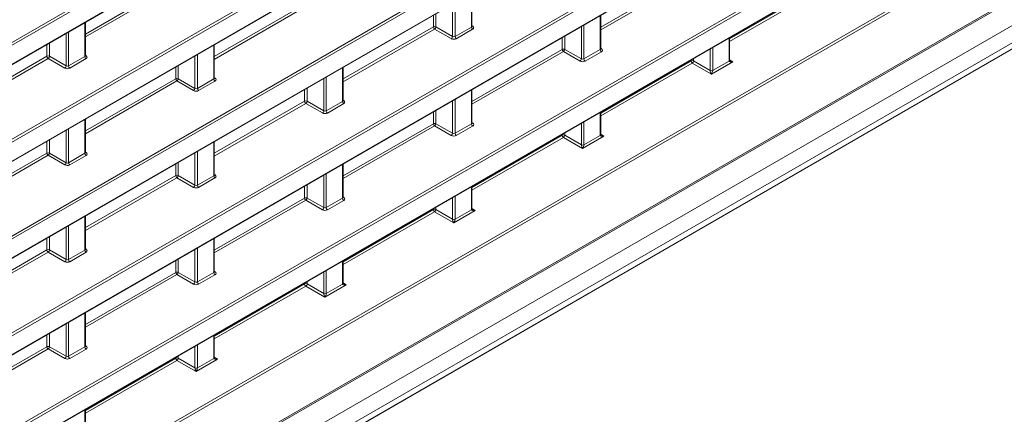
# Model space of a CAD drawing. Header units: millimetres. Extents: x 0 to 1118, y 0 to 864.
# Tile 167 of 235: x 970 to 998, y 341 to 352. Entities that reach past the tile are written whole.
import ezdxf

# ---------------------------------------------------------------- set-up
doc = ezdxf.new("R2010")
doc.units = ezdxf.units.MM

msp = doc.modelspace()

# ---------------------------------------------------------------- linework, layer by layer
at = {"color": 9, "linetype": 'Continuous', "lineweight": 0}
for p, q in [((868.097, 289.691), (1016.16, 375.166)), ((1016.195, 375.105), (868.132, 289.63)), ((868.132, 289.098), (1016.195, 374.573)), ((868.097, 286.967), (1016.16, 372.442)), ((1016.195, 372.381), (868.132, 286.906)), ((868.132, 286.374), (1016.195, 371.849)), ((953.284, 333.42), (1010.878, 366.668)), ((1010.913, 366.608), (953.307, 333.352)), ((961.028, 346.063), (996.577, 366.584)), ((996.611, 366.524), (961.063, 346.002)), ((953.669, 333.029), (1010.913, 366.075)), ((961.063, 345.47), (996.611, 365.991)), ((1010.889, 363.869), (953.67, 330.837)), ((953.74, 330.959), (1010.854, 363.93)), ((953.218, 330.045), (1011.099, 363.459)), ((871.763, 281.216), (1012.494, 362.458)), ((1012.529, 362.397), (871.798, 281.155)), ((869.428, 278.172), (1014.898, 362.15)), ((870.065, 277.786), (1014.438, 361.131)), ((870.065, 277.292), (1014.438, 360.637)), ((869.961, 277.063), (1014.335, 360.408)), ((986.735, 351.771), (989.274, 353.237)), ((989.309, 353.176), (986.735, 351.69)), ((972.239, 351.575), (974.779, 353.041)), ((974.813, 352.98), (972.239, 351.494)), ((990.359, 351.444), (992.898, 352.91)), ((983.097, 351.772), (983.097, 352.724)), ((992.933, 352.849), (990.359, 351.363)), ((975.863, 350.943), (978.403, 352.409)), ((978.437, 352.348), (975.863, 350.862)), ((982.566, 351.507), (982.566, 352.418)), ((982.636, 352.458), (982.636, 351.506)), ((982.027, 351.777), (982.027, 352.107)), ((982.097, 352.147), (982.097, 351.778)), ((986.72, 351.14), (986.72, 352.092)), ((972.225, 350.944), (972.225, 351.896)), ((979.487, 350.311), (982.027, 351.777)), ((982.097, 351.778), (982.566, 351.507)), ((982.636, 351.506), (983.097, 351.772)), ((983.111, 351.806), (983.132, 351.793)), ((986.189, 350.875), (986.189, 351.786)), ((986.26, 351.826), (986.26, 350.874)), ((971.694, 350.679), (971.694, 351.59)), ((971.764, 351.63), (971.764, 350.678)), ((982.061, 351.716), (979.487, 350.23)), ((982.53, 351.446), (982.061, 351.716)), ((983.131, 351.711), (982.67, 351.445)), ((985.721, 351.515), (985.721, 351.145)), ((971.155, 350.949), (971.155, 351.279)), ((971.225, 351.319), (971.225, 350.95)), ((975.849, 350.312), (975.849, 351.264)), ((985.651, 351.145), (985.651, 351.475)), ((990.344, 350.814), (990.344, 351.46)), ((968.615, 349.483), (971.155, 350.949)), ((971.225, 350.95), (971.694, 350.679)), ((971.764, 350.678), (972.225, 350.944)), ((972.239, 350.978), (972.261, 350.965)), ((975.318, 350.047), (975.318, 350.958)), ((975.388, 350.998), (975.388, 350.046)), ((983.111, 349.679), (985.651, 351.145)), ((985.685, 351.084), (983.111, 349.598)), ((986.154, 350.814), (985.685, 351.084)), ((985.721, 351.145), (986.189, 350.875)), ((986.26, 350.874), (986.72, 351.14)), ((986.755, 351.079), (986.294, 350.813)), ((986.735, 351.174), (986.756, 351.161)), ((989.813, 350.548), (989.813, 351.154)), ((989.884, 351.194), (989.884, 350.548)), ((971.19, 350.888), (968.615, 349.402)), ((971.658, 350.618), (971.19, 350.888)), ((972.259, 350.883), (971.799, 350.617)), ((974.849, 350.687), (974.849, 350.317)), ((986.735, 349.352), (989.274, 350.818)), ((989.309, 350.757), (986.735, 349.271)), ((989.274, 350.818), (989.274, 350.843)), ((989.849, 350.446), (989.309, 350.757)), ((989.345, 350.883), (989.345, 350.819)), ((989.345, 350.819), (989.813, 350.548)), ((990.449, 350.792), (989.849, 350.446)), ((989.883, 350.547), (990.344, 350.813)), ((990.359, 350.847), (990.449, 350.792)), ((974.779, 350.317), (974.779, 350.647)), ((979.473, 349.68), (979.473, 350.632)), ((972.239, 348.851), (974.779, 350.317)), ((974.813, 350.256), (972.239, 348.77)), ((975.282, 349.986), (974.813, 350.256)), ((974.849, 350.317), (975.318, 350.047)), ((975.388, 350.046), (975.849, 350.312)), ((975.883, 350.251), (975.423, 349.985)), ((975.863, 350.346), (975.885, 350.333)), ((978.942, 349.415), (978.942, 350.326)), ((979.012, 350.366), (979.012, 349.414)), ((978.403, 349.685), (978.403, 350.015)), ((978.473, 350.055), (978.473, 349.685)), ((983.097, 349.048), (983.097, 350)), ((975.863, 348.219), (978.403, 349.685)), ((978.437, 349.624), (975.863, 348.138)), ((978.906, 349.354), (978.437, 349.624)), ((978.473, 349.685), (978.942, 349.415)), ((979.012, 349.414), (979.473, 349.68)), ((979.507, 349.619), (979.046, 349.353)), ((979.487, 349.714), (979.509, 349.701)), ((982.566, 348.783), (982.566, 349.694)), ((982.636, 349.734), (982.636, 348.782)), ((982.027, 349.053), (982.027, 349.383)), ((982.097, 349.423), (982.097, 349.053)), ((986.72, 348.722), (986.72, 349.368)), ((972.225, 348.22), (972.225, 349.172)), ((979.487, 347.587), (982.027, 349.053)), ((982.097, 349.053), (982.566, 348.783)), ((982.636, 348.782), (983.097, 349.048)), ((983.111, 349.082), (983.132, 349.069)), ((986.189, 348.456), (986.189, 349.062)), ((986.26, 349.102), (986.26, 348.456)), ((971.694, 347.955), (971.694, 348.866)), ((971.764, 348.906), (971.764, 347.954)), ((982.061, 348.992), (979.487, 347.506)), ((982.53, 348.722), (982.061, 348.992)), ((983.131, 348.987), (982.67, 348.721)), ((983.111, 347.26), (985.651, 348.726)), ((985.651, 348.726), (985.651, 348.751)), ((985.721, 348.791), (985.721, 348.726)), ((985.721, 348.726), (986.189, 348.456)), ((986.735, 348.755), (986.825, 348.7)), ((971.155, 348.225), (971.155, 348.555)), ((971.225, 348.595), (971.225, 348.225)), ((975.849, 347.588), (975.849, 348.54)), ((985.685, 348.665), (983.111, 347.179)), ((986.225, 348.354), (985.685, 348.665)), ((986.825, 348.7), (986.225, 348.354)), ((986.26, 348.455), (986.72, 348.721)), ((968.615, 346.759), (971.155, 348.225)), ((971.225, 348.225), (971.694, 347.955)), ((971.764, 347.954), (972.225, 348.22)), ((972.239, 348.254), (972.261, 348.241)), ((975.318, 347.323), (975.318, 348.234)), ((975.388, 348.274), (975.388, 347.322)), ((971.19, 348.164), (968.615, 346.678)), ((971.658, 347.894), (971.19, 348.164)), ((972.259, 348.159), (971.799, 347.893)), ((974.779, 347.593), (974.779, 347.923)), ((974.849, 347.963), (974.849, 347.593)), ((979.473, 346.956), (979.473, 347.908)), ((975.863, 347.622), (975.885, 347.609)), ((979.012, 347.642), (979.012, 346.69)), ((972.239, 346.127), (974.779, 347.593)), ((974.813, 347.532), (972.239, 346.046)), ((975.282, 347.261), (974.813, 347.532)), ((974.849, 347.593), (975.318, 347.323)), ((975.388, 347.322), (975.849, 347.588)), ((975.883, 347.527), (975.423, 347.261)), ((978.942, 346.691), (978.942, 347.602)), ((978.403, 346.961), (978.403, 347.291)), ((978.473, 347.331), (978.473, 346.961)), ((983.097, 346.63), (983.097, 347.276)), ((975.863, 345.495), (978.403, 346.961)), ((978.437, 346.9), (975.863, 345.414)), ((978.906, 346.629), (978.437, 346.9)), ((978.473, 346.961), (978.942, 346.691)), ((979.012, 346.69), (979.473, 346.956)), ((979.507, 346.895), (979.046, 346.629)), ((979.487, 346.99), (979.509, 346.977)), ((982.566, 346.364), (982.566, 346.97)), ((982.636, 347.01), (982.636, 346.364)), ((979.487, 345.168), (982.027, 346.634)), ((982.061, 346.573), (979.487, 345.087)), ((982.027, 346.634), (982.027, 346.659)), ((982.601, 346.262), (982.061, 346.573)), ((982.097, 346.699), (982.097, 346.634)), ((982.097, 346.634), (982.566, 346.364)), ((983.201, 346.608), (982.601, 346.262)), ((982.636, 346.363), (983.097, 346.629)), ((983.111, 346.663), (983.201, 346.608)), ((972.225, 345.496), (972.225, 346.448)), ((971.694, 345.231), (971.694, 346.142)), ((971.764, 346.182), (971.764, 345.23)), ((971.155, 345.501), (971.155, 345.831)), ((971.225, 345.871), (971.225, 345.501)), ((975.849, 344.864), (975.849, 345.816)), ((968.615, 344.035), (971.155, 345.501)), ((971.19, 345.44), (968.615, 343.954)), ((971.658, 345.169), (971.19, 345.44)), ((971.225, 345.501), (971.694, 345.231)), ((971.764, 345.23), (972.225, 345.496)), ((972.259, 345.435), (971.799, 345.169)), ((972.239, 345.53), (972.261, 345.517)), ((975.318, 344.599), (975.318, 345.51)), ((975.388, 345.55), (975.388, 344.598)), ((974.779, 344.869), (974.779, 345.199)), ((974.849, 345.239), (974.849, 344.869)), ((979.473, 344.538), (979.473, 345.184)), ((972.239, 343.403), (974.779, 344.869)), ((974.849, 344.869), (975.318, 344.599)), ((975.388, 344.598), (975.849, 344.864)), ((975.863, 344.898), (975.885, 344.885)), ((978.942, 344.272), (978.942, 344.878)), ((979.012, 344.918), (979.012, 344.272)), ((974.813, 344.808), (972.239, 343.322)), ((975.282, 344.537), (974.813, 344.808)), ((975.883, 344.803), (975.423, 344.537)), ((978.473, 344.607), (978.473, 344.542)), ((979.487, 344.571), (979.577, 344.516)), ((975.863, 343.076), (978.403, 344.542)), ((978.437, 344.481), (975.863, 342.995)), ((978.403, 344.542), (978.403, 344.567)), ((978.977, 344.17), (978.437, 344.481)), ((978.473, 344.542), (978.942, 344.272)), ((979.577, 344.516), (978.977, 344.17)), ((979.012, 344.271), (979.473, 344.537)), ((972.225, 342.772), (972.225, 343.724)), ((971.694, 342.507), (971.694, 343.418)), ((971.764, 343.458), (971.764, 342.506)), ((971.155, 342.777), (971.155, 343.107)), ((971.225, 343.147), (971.225, 342.777)), ((975.849, 342.446), (975.849, 343.092)), ((968.615, 341.311), (971.155, 342.777)), ((971.19, 342.716), (968.615, 341.23)), ((971.658, 342.445), (971.19, 342.716)), ((971.225, 342.777), (971.694, 342.507)), ((971.764, 342.506), (972.225, 342.772)), ((972.259, 342.711), (971.799, 342.445)), ((972.239, 342.806), (972.261, 342.793)), ((975.318, 342.18), (975.318, 342.786)), ((975.388, 342.826), (975.388, 342.18)), ((972.239, 340.984), (974.779, 342.45)), ((974.813, 342.389), (972.239, 340.903)), ((974.779, 342.45), (974.779, 342.475)), ((975.353, 342.078), (974.813, 342.389)), ((974.849, 342.515), (974.849, 342.45)), ((974.849, 342.45), (975.318, 342.18)), ((975.953, 342.424), (975.353, 342.078)), ((975.388, 342.179), (975.849, 342.445)), ((975.863, 342.479), (975.953, 342.424)), ((972.225, 340.354), (972.225, 341))]:
    msp.add_line(p, q, dxfattribs=at)
at = {"color": 7, "linetype": 'Continuous', "lineweight": 15}
for p, q in [((868.121, 289.075), (1016.184, 374.55)), ((868.121, 286.351), (1016.184, 371.826)), ((953.724, 333.044), (1010.903, 366.052)), ((961.053, 345.447), (996.601, 365.968)), ((953.244, 330.043), (1011.089, 363.436)), ((869.402, 278.115), (1014.872, 362.093)), ((869.638, 276.876), (1014.012, 360.221)), ((983.111, 351.793), (983.111, 352.733)), ((986.735, 351.161), (986.735, 352.101)), ((972.239, 350.965), (972.239, 351.905)), ((975.863, 350.333), (975.863, 351.273)), ((990.359, 350.835), (990.359, 351.469)), ((979.487, 349.701), (979.487, 350.641)), ((983.111, 349.069), (983.111, 350.009)), ((986.735, 348.743), (986.735, 349.377)), ((972.239, 348.241), (972.239, 349.181)), ((975.863, 347.609), (975.863, 348.549)), ((979.487, 346.977), (979.487, 347.917)), ((983.111, 346.651), (983.111, 347.285)), ((972.239, 345.516), (972.239, 346.457)), ((975.863, 344.884), (975.863, 345.825)), ((979.487, 344.558), (979.487, 345.193)), ((972.239, 342.792), (972.239, 343.733)), ((975.863, 342.466), (975.863, 343.101)), ((972.239, 340.374), (972.239, 341.009))]:
    msp.add_line(p, q, dxfattribs=at)
at = {"color": 9, "linetype": 'Continuous', "lineweight": 0}
for centre, radius, start, end in [((982.062, 351.709), 0.077, 63.2338, 117.3435), ((982.104, 351.781), 0.077, 182.6523, 236.7703), ((982.018, 351.782), 0.0793, 303.5222, 356.4778), ((983.173, 351.775), 0.077, 182.6523, 236.7703), ((983.117, 351.816), 0.0278, 257.7331, 303.5435), ((982.486, 351.512), 0.0793, 303.5222, 356.4778), ((982.713, 351.509), 0.077, 182.6523, 236.7703), ((971.19, 350.881), 0.077, 63.2338, 117.3435), ((971.232, 350.953), 0.077, 182.6523, 236.7703), ((971.146, 350.954), 0.0793, 303.5222, 356.4778), ((972.302, 350.947), 0.077, 182.6523, 236.7703), ((972.245, 350.988), 0.0278, 257.8973, 303.5269), ((985.686, 351.077), 0.077, 63.2338, 117.3435), ((985.727, 351.149), 0.077, 182.6523, 236.7703), ((985.641, 351.15), 0.0793, 303.5222, 356.4778), ((986.797, 351.143), 0.077, 182.6523, 236.7703), ((986.741, 351.184), 0.0278, 257.7331, 303.5435), ((971.615, 350.684), 0.0793, 303.5222, 356.4778), ((971.841, 350.681), 0.077, 182.6523, 236.7703), ((986.11, 350.88), 0.0793, 303.5222, 356.4778), ((986.337, 350.877), 0.077, 182.6523, 236.7703), ((989.31, 350.75), 0.077, 63.2338, 117.3435), ((989.351, 350.822), 0.077, 182.6523, 236.7703), ((989.265, 350.823), 0.0793, 303.5222, 356.4778), ((990.335, 350.836), 0.024, 292.8092, 355.8707), ((989.848, 350.617), 0.077, 243.2338, 297.3435), ((989.849, 350.617), 0.0782, 243.1075, 296.3301), ((974.814, 350.249), 0.077, 63.2338, 117.3435), ((974.856, 350.321), 0.077, 182.6523, 236.7703), ((974.77, 350.322), 0.0793, 303.5222, 356.4778), ((975.926, 350.315), 0.077, 182.6523, 236.7703), ((975.869, 350.356), 0.0278, 257.8973, 303.5269), ((975.239, 350.052), 0.0793, 303.5222, 356.4778), ((975.465, 350.049), 0.077, 182.6523, 236.7703), ((978.438, 349.617), 0.077, 63.2338, 117.3435), ((978.48, 349.689), 0.077, 182.6523, 236.7703), ((978.394, 349.69), 0.0793, 303.5222, 356.4778), ((979.55, 349.683), 0.077, 182.6523, 236.7703), ((979.493, 349.724), 0.0278, 257.7331, 303.5435), ((978.863, 349.42), 0.0793, 303.5222, 356.4778), ((979.089, 349.417), 0.077, 182.6523, 236.7703), ((982.062, 348.985), 0.077, 63.2338, 117.3435), ((982.104, 349.057), 0.077, 182.6523, 236.7703), ((982.018, 349.058), 0.0793, 303.5222, 356.4778), ((983.173, 349.051), 0.077, 182.6523, 236.7703), ((983.117, 349.092), 0.0278, 257.7331, 303.5435), ((982.486, 348.788), 0.0793, 303.5222, 356.4778), ((982.713, 348.785), 0.077, 182.6523, 236.7703), ((985.686, 348.658), 0.077, 63.2338, 117.3435), ((985.727, 348.73), 0.077, 182.6523, 236.7703), ((985.641, 348.731), 0.0793, 303.5222, 356.4778), ((986.711, 348.744), 0.024, 292.8092, 355.8707), ((986.224, 348.525), 0.077, 243.2338, 297.3435), ((986.225, 348.525), 0.0782, 243.1075, 296.3301), ((971.19, 348.157), 0.077, 63.2338, 117.3435), ((971.232, 348.229), 0.077, 182.6523, 236.7703), ((971.146, 348.23), 0.0793, 303.5222, 356.4778), ((972.302, 348.223), 0.077, 182.6523, 236.7703), ((972.245, 348.264), 0.0278, 257.8973, 303.5269), ((971.615, 347.96), 0.0793, 303.5222, 356.4778), ((971.841, 347.957), 0.077, 182.6523, 236.7703), ((974.814, 347.525), 0.077, 63.2338, 117.3435), ((974.856, 347.597), 0.077, 182.6523, 236.7703), ((974.77, 347.598), 0.0793, 303.5222, 356.4778), ((975.926, 347.591), 0.077, 182.6523, 236.7703), ((975.869, 347.632), 0.0278, 257.7331, 303.5435), ((975.239, 347.328), 0.0793, 303.5222, 356.4778), ((975.465, 347.325), 0.077, 182.6523, 236.7703), ((978.438, 346.893), 0.077, 63.2338, 117.3435), ((978.48, 346.965), 0.077, 182.6523, 236.7703), ((978.394, 346.966), 0.0793, 303.5222, 356.4778), ((979.55, 346.959), 0.077, 182.6523, 236.7703), ((979.493, 347), 0.0278, 257.7331, 303.5435), ((978.863, 346.696), 0.0793, 303.5222, 356.4778), ((979.089, 346.693), 0.077, 182.6523, 236.7703), ((982.062, 346.566), 0.077, 63.2338, 117.3435), ((982.104, 346.638), 0.077, 182.6523, 236.7703), ((982.018, 346.639), 0.0793, 303.5222, 356.4778), ((983.087, 346.652), 0.024, 292.8092, 355.8707), ((982.6, 346.433), 0.077, 243.2338, 297.3435), ((982.601, 346.433), 0.0782, 243.1075, 296.3301), ((971.19, 345.433), 0.077, 63.2338, 117.3435), ((971.232, 345.505), 0.077, 182.6523, 236.7703), ((971.146, 345.506), 0.0793, 303.5222, 356.4778), ((972.302, 345.499), 0.077, 182.6523, 236.7703), ((972.245, 345.54), 0.0278, 257.7331, 303.5435), ((971.615, 345.236), 0.0793, 303.5222, 356.4778), ((971.841, 345.233), 0.077, 182.6523, 236.7703), ((974.814, 344.801), 0.077, 63.2338, 117.3435), ((974.856, 344.873), 0.077, 182.6523, 236.7703), ((974.77, 344.874), 0.0793, 303.5222, 356.4778), ((975.926, 344.867), 0.077, 182.6523, 236.7703), ((975.869, 344.908), 0.0278, 257.7331, 303.5435), ((975.239, 344.604), 0.0793, 303.5222, 356.4778), ((975.465, 344.601), 0.077, 182.6523, 236.7703), ((978.438, 344.474), 0.077, 63.2338, 117.3435), ((978.48, 344.546), 0.077, 182.6523, 236.7703), ((978.394, 344.547), 0.0793, 303.5222, 356.4778), ((979.463, 344.56), 0.024, 292.8092, 355.8707), ((978.976, 344.34), 0.077, 243.2338, 297.3435), ((978.977, 344.341), 0.0782, 243.1075, 296.3301), ((971.19, 342.709), 0.077, 63.2338, 117.3435), ((971.232, 342.781), 0.077, 182.6523, 236.7703), ((971.146, 342.782), 0.0793, 303.5222, 356.4778), ((972.302, 342.775), 0.077, 182.6523, 236.7703), ((972.245, 342.816), 0.0278, 257.7331, 303.5435), ((971.615, 342.511), 0.0793, 303.5222, 356.4778), ((971.841, 342.509), 0.077, 182.6523, 236.7703), ((974.814, 342.382), 0.077, 63.2338, 117.3435), ((974.856, 342.454), 0.077, 182.6523, 236.7703), ((974.77, 342.455), 0.0793, 303.5222, 356.4778), ((975.839, 342.468), 0.024, 292.8092, 355.8707), ((975.352, 342.248), 0.077, 243.2338, 297.3435), ((975.353, 342.249), 0.0782, 243.1075, 296.3301)]:
    msp.add_arc(centre, radius, start, end, dxfattribs=at)
at = {"color": 7, "linetype": 'Continuous', "lineweight": 15}
for centre in [(990.334, 350.835), (986.71, 348.743), (983.087, 346.651), (979.463, 344.559), (975.839, 342.467)]:
    msp.add_arc(centre, 0.0246, 293.8659, 356.8255, dxfattribs=at)
at = {"color": 9, "linetype": 'Continuous', "lineweight": 0}
for centre, major_axis, ratio, start_param, end_param in [((983.061, 351.794), (0.05, -0.0016), 0.597067, 5.516493, 6.301891), ((983.061, 351.753), (0.1, -0.0015), 0.587275, 5.506822, 7.060165), ((982.6, 351.528), (0.05, -0.0016), 0.597067, 3.96315, 5.516493), ((982.6, 351.487), (0.1, -0.0015), 0.587275, 3.953479, 5.506822), ((972.189, 350.966), (0.05, -0.0016), 0.597067, 5.516493, 6.301891), ((972.189, 350.925), (0.1, -0.0015), 0.587275, 5.506822, 7.060165), ((986.685, 351.162), (0.05, -0.0016), 0.597067, 5.516493, 6.301891), ((986.684, 351.121), (0.1, -0.0015), 0.587275, 5.506822, 7.060165), ((971.729, 350.7), (0.05, -0.0016), 0.597067, 3.96315, 5.516493), ((986.224, 350.855), (0.1, -0.0015), 0.587275, 3.953479, 5.506822), ((986.224, 350.896), (0.05, -0.0016), 0.597067, 3.96315, 5.516493), ((990.415, 350.855), (0.05, 0.0866), 0.577206, 2.356266, 2.373414), ((990.449, 350.833), (0.105, 0.022), 0.37036, 3.074089, 4.627432), ((990.449, 350.833), (0.104, -0.026), 0.370355, 3.98268, 4.797257), ((971.728, 350.659), (0.1, -0.0015), 0.587275, 3.953479, 5.506822), ((989.777, 350.528), (0.025, 0.0433), 0.598058, 5.480403, 5.497552), ((989.849, 350.486), (-0.0316, 0.0733), 0.234228, 0.498251, 2.051594), ((989.849, 350.486), (0.0303, 0.0731), 0.214473, 4.217188, 5.770531), ((989.813, 350.507), (0.05, 0.0866), 0.577557, 5.480405, 5.497554), ((975.813, 350.334), (0.05, -0.0016), 0.597067, 5.516493, 6.301891), ((975.813, 350.293), (0.1, -0.0015), 0.587275, 5.506822, 7.060165), ((975.352, 350.027), (0.1, -0.0015), 0.587275, 3.953479, 5.506822), ((975.352, 350.068), (0.05, -0.0016), 0.597067, 3.96315, 5.516493), ((979.437, 349.702), (0.05, -0.0016), 0.597067, 5.516493, 6.301891), ((979.437, 349.661), (0.1, -0.0015), 0.587275, 5.506822, 7.060165), ((978.976, 349.395), (0.1, -0.0015), 0.587275, 3.953479, 5.506822), ((978.976, 349.436), (0.05, -0.0016), 0.597067, 3.96315, 5.516493), ((983.061, 349.07), (0.05, -0.0016), 0.597067, 5.516493, 6.301891), ((983.061, 349.029), (0.1, -0.0015), 0.587275, 5.506822, 7.060165), ((982.6, 348.804), (0.05, -0.0016), 0.597067, 3.96315, 5.516493), ((986.791, 348.763), (0.05, 0.0866), 0.577206, 2.356266, 2.373414), ((986.825, 348.74), (0.104, -0.026), 0.370355, 3.98268, 4.797257), ((982.6, 348.763), (0.1, -0.0015), 0.587275, 3.953479, 5.506822), ((986.154, 348.436), (0.025, 0.0433), 0.598058, 5.480403, 5.497552), ((986.225, 348.394), (-0.0316, 0.0733), 0.234228, 0.498251, 2.051594), ((986.225, 348.394), (0.0303, 0.0731), 0.214473, 4.217188, 5.770531), ((986.189, 348.415), (0.05, 0.0866), 0.577557, 5.480405, 5.497554), ((986.825, 348.74), (0.105, 0.022), 0.37036, 3.074089, 4.627432), ((972.189, 348.242), (0.05, -0.0016), 0.597067, 5.516493, 6.301891), ((972.189, 348.201), (0.1, -0.0015), 0.587275, 5.506822, 7.060165), ((971.728, 347.935), (0.1, -0.0015), 0.587275, 3.953479, 5.506822), ((971.729, 347.976), (0.05, -0.0016), 0.597067, 3.96315, 5.516493), ((975.813, 347.61), (0.05, -0.0016), 0.597067, 5.516493, 6.301891), ((975.813, 347.569), (0.1, -0.0015), 0.587275, 5.506822, 7.060165), ((975.352, 347.303), (0.1, -0.0015), 0.587275, 3.953479, 5.506822), ((975.352, 347.344), (0.05, -0.0016), 0.597067, 3.96315, 5.516493), ((979.437, 346.978), (0.05, -0.0016), 0.597067, 5.516493, 6.301891), ((979.437, 346.937), (0.1, -0.0015), 0.587275, 5.506822, 7.060165), ((978.976, 346.671), (0.1, -0.0015), 0.587275, 3.953479, 5.506822), ((978.976, 346.711), (0.05, -0.0016), 0.597067, 3.96315, 5.516493), ((983.167, 346.671), (0.05, 0.0866), 0.577206, 2.356266, 2.373414), ((983.201, 346.648), (0.105, 0.022), 0.37036, 3.074089, 4.627432), ((983.201, 346.648), (0.104, -0.026), 0.370355, 3.98268, 4.797257), ((982.53, 346.344), (0.025, 0.0433), 0.598058, 5.480403, 5.497552), ((982.602, 346.302), (-0.0316, 0.0733), 0.234228, 0.498251, 2.051594), ((982.602, 346.302), (0.0303, 0.0731), 0.214473, 4.217188, 5.770531), ((982.565, 346.323), (0.05, 0.0866), 0.577557, 5.480405, 5.497554), ((972.189, 345.518), (0.05, -0.0016), 0.597067, 5.516493, 6.301891), ((972.189, 345.477), (0.1, -0.0015), 0.587275, 5.506822, 7.060165), ((971.728, 345.211), (0.1, -0.0015), 0.587275, 3.953479, 5.506822), ((971.729, 345.251), (0.05, -0.0016), 0.597067, 3.96315, 5.516493), ((975.813, 344.885), (0.05, -0.0016), 0.597067, 5.516493, 6.301891), ((975.813, 344.845), (0.1, -0.0015), 0.587275, 5.506822, 7.060165), ((975.352, 344.619), (0.05, -0.0016), 0.597067, 3.96315, 5.516493), ((975.352, 344.579), (0.1, -0.0015), 0.587275, 3.953479, 5.506822), ((979.543, 344.579), (0.05, 0.0866), 0.577206, 2.356266, 2.373414), ((979.577, 344.556), (0.105, 0.022), 0.37036, 3.074089, 4.627432), ((979.577, 344.556), (0.104, -0.026), 0.370355, 3.98268, 4.797257), ((978.906, 344.252), (0.025, 0.0433), 0.598058, 5.480403, 5.497552), ((978.978, 344.21), (-0.0316, 0.0733), 0.234228, 0.498251, 2.051594), ((978.978, 344.21), (0.0303, 0.0731), 0.214473, 4.217188, 5.770531), ((978.941, 344.231), (0.05, 0.0866), 0.577557, 5.480405, 5.497554), ((972.189, 342.793), (0.05, -0.0016), 0.597067, 5.516493, 6.301891), ((972.189, 342.753), (0.1, -0.0015), 0.587275, 5.506822, 7.060165), ((971.728, 342.487), (0.1, -0.0015), 0.587275, 3.953479, 5.506822), ((971.729, 342.527), (0.05, -0.0016), 0.597067, 3.96315, 5.516493), ((975.919, 342.487), (0.05, 0.0866), 0.577206, 2.356266, 2.373414), ((975.954, 342.464), (0.105, 0.022), 0.37036, 3.074089, 4.627432), ((975.954, 342.464), (0.104, -0.026), 0.370355, 3.98268, 4.797257), ((975.282, 342.16), (0.025, 0.0433), 0.598058, 5.480403, 5.497552), ((975.354, 342.118), (-0.0316, 0.0733), 0.234228, 0.498251, 2.051594), ((975.354, 342.118), (0.0303, 0.0731), 0.214473, 4.217188, 5.770531), ((975.317, 342.139), (0.05, 0.0866), 0.577557, 5.480405, 5.497554)]:
    msp.add_ellipse(centre, major_axis=major_axis, ratio=ratio, start_param=start_param, end_param=end_param, dxfattribs=at)
at = {"color": 7, "linetype": 'Continuous', "lineweight": 15}
for points, knots in [([(983.112, 351.787), (983.112, 351.787), (983.113, 351.786), (983.111, 351.791), (983.111, 351.792), (983.111, 351.793)], [0, 0, 0, 0, 0.251447, 0.972188, 1, 1, 1, 1]), ([(972.24, 350.959), (972.24, 350.959), (972.241, 350.958), (972.239, 350.963), (972.239, 350.964), (972.239, 350.965)], [0, 0, 0, 0, 0.251447, 0.972188, 1, 1, 1, 1]), ([(986.736, 351.155), (986.736, 351.155), (986.737, 351.154), (986.735, 351.159), (986.735, 351.16), (986.735, 351.161)], [0, 0, 0, 0, 0.251158, 0.971068, 1, 1, 1, 1]), ([(990.374, 350.821), (990.371, 350.823), (990.365, 350.826), (990.36, 350.832), (990.359, 350.835), (990.359, 350.834), (990.359, 350.834)], [0, 0, 0, 0, 0.292767, 0.604407, 0.899175, 1, 1, 1, 1]), ([(975.864, 350.327), (975.864, 350.327), (975.865, 350.326), (975.863, 350.331), (975.863, 350.332), (975.863, 350.333)], [0, 0, 0, 0, 0.251447, 0.972188, 1, 1, 1, 1]), ([(979.488, 349.695), (979.488, 349.695), (979.489, 349.694), (979.487, 349.699), (979.487, 349.7), (979.487, 349.7)], [0, 0, 0, 0, 0.251447, 0.972188, 1, 1, 1, 1]), ([(983.112, 349.063), (983.112, 349.063), (983.113, 349.062), (983.111, 349.067), (983.111, 349.068), (983.111, 349.068)], [0, 0, 0, 0, 0.251158, 0.971068, 1, 1, 1, 1]), ([(986.75, 348.729), (986.747, 348.731), (986.741, 348.734), (986.736, 348.74), (986.735, 348.743), (986.735, 348.742), (986.735, 348.742)], [0, 0, 0, 0, 0.292767, 0.604407, 0.899175, 1, 1, 1, 1]), ([(972.24, 348.235), (972.24, 348.235), (972.241, 348.234), (972.239, 348.239), (972.239, 348.24), (972.239, 348.24)], [0, 0, 0, 0, 0.251447, 0.972188, 1, 1, 1, 1]), ([(975.864, 347.603), (975.864, 347.603), (975.865, 347.602), (975.863, 347.607), (975.863, 347.608), (975.863, 347.608)], [0, 0, 0, 0, 0.251447, 0.972188, 1, 1, 1, 1]), ([(979.488, 346.971), (979.488, 346.971), (979.489, 346.97), (979.487, 346.975), (979.487, 346.976), (979.487, 346.976)], [0, 0, 0, 0, 0.251158, 0.971068, 1, 1, 1, 1]), ([(983.126, 346.637), (983.123, 346.638), (983.117, 346.642), (983.112, 346.648), (983.111, 346.65), (983.111, 346.65), (983.111, 346.65)], [0, 0, 0, 0, 0.292767, 0.604407, 0.899175, 1, 1, 1, 1]), ([(972.24, 345.511), (972.24, 345.511), (972.241, 345.51), (972.239, 345.515), (972.239, 345.516), (972.239, 345.516)], [0, 0, 0, 0, 0.251447, 0.972188, 1, 1, 1, 1]), ([(975.864, 344.879), (975.864, 344.879), (975.865, 344.878), (975.863, 344.883), (975.863, 344.884), (975.863, 344.884)], [0, 0, 0, 0, 0.251158, 0.971068, 1, 1, 1, 1]), ([(979.502, 344.545), (979.499, 344.546), (979.493, 344.55), (979.488, 344.556), (979.487, 344.558), (979.487, 344.558), (979.487, 344.558)], [0, 0, 0, 0, 0.292767, 0.604407, 0.899175, 1, 1, 1, 1]), ([(972.24, 342.787), (972.24, 342.787), (972.241, 342.786), (972.239, 342.791), (972.239, 342.792), (972.239, 342.792)], [0, 0, 0, 0, 0.251158, 0.971068, 1, 1, 1, 1]), ([(975.878, 342.453), (975.875, 342.454), (975.869, 342.458), (975.864, 342.464), (975.863, 342.466), (975.863, 342.466), (975.863, 342.466)], [0, 0, 0, 0, 0.292767, 0.604407, 0.899175, 1, 1, 1, 1])]:
    msp.add_open_spline(points, degree=3, knots=knots, dxfattribs=at)

doc.saveas('drawing.dxf')
